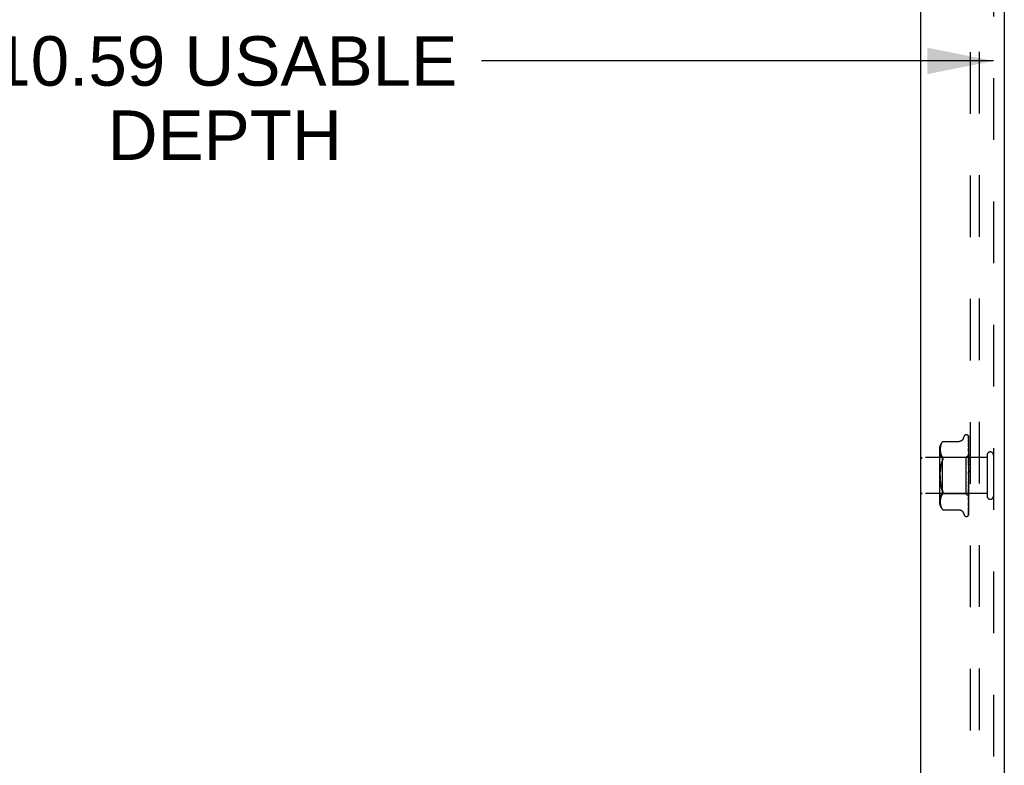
# Model space of a CAD drawing. Header units: inches. Extents: x 0 to 77.3, y 0 to 50.
# Tile 4 of 50: x 6.8 to 13.6, y 22.8 to 28. Entities that reach past the tile are written whole.
import ezdxf

# ---------------------------------------------------------------- set-up
doc = ezdxf.new("R2010")
doc.units = ezdxf.units.IN
doc.header["$LTSCALE"] = 4.25
doc.header["$MEASUREMENT"] = 0
doc.linetypes.add('HIDDEN', pattern=[0.2, 0.1, -0.1])
doc.layers.get('0').update_dxf_attribs({"linetype": 'CONTINUOUS'})
for name, color, linetype in [('DEFAULT_2', 8, 'HIDDEN'), ('DIMENSIONS', 7, 'CONTINUOUS'), ('FRONT_COVER', 7, 'CONTINUOUS')]:
    doc.layers.add(name, color=color, linetype=linetype)
doc.styles.get("Standard").update_dxf_attribs({"font": 'arial.ttf'})
doc.dimstyles.new('DIMSTYLE_3', dxfattribs={"dimtxt": 0.340909, "dimasz": 0.454545, "dimexe": 0.09, "dimexo": 0.07, "dimgap": 0.0375, "dimtad": 0, "dimtih": 1, "dimtoh": 1, "dimzin": 4, "dimdsep": 46, "dimtxsty": 'Standard', "dimblk": '_FILLED', "dimblk1": '_FILLED', "dimblk2": '_FILLED', "dimcen": 0.09, "dimadec": 3, "dimazin": 1, "dimtfac": 1, "dimtdec": 3, "dimtofl": 0, "dimtmove": 0, "dimatfit": 3, "dimldrblk": '_FILLED', "dimfxl": 0, "dimtolj": 1, "dimtzin": 4, "dimarcsym": 0})

# ---------------------------------------------------------------- blocks, each defined once
blk = doc.blocks.new('_FILLED')
at = {"color": 0, "linetype": 'ByBlock'}
blk.add_solid([(0, 0), (-1, 0.2), (-1, -0.2)], dxfattribs=at)
blk = doc.blocks.new('*D19')
at = {"layer": 'DIMENSIONS', "color": 2, "linetype": 'Continuous'}
for p, q in [((2.9009, 27.6772), (6.427, 27.6772)), ((13.4928, 27.6772), (9.9666, 27.6772))]:
    blk.add_line(p, q, dxfattribs=at)
at = {"layer": 'DIMENSIONS', "color": 2, "linetype": 'Continuous', "xscale": 0.4545454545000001, "yscale": 0.4545454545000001, "zscale": 0.4545454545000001, "rotation": 180}
blk.add_blockref('_FILLED', (2.9009, 27.6772), dxfattribs=at)
at = {"layer": 'DIMENSIONS', "color": 2, "linetype": 'Continuous', "xscale": 0.4545454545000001, "yscale": 0.4545454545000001, "zscale": 0.4545454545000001}
blk.add_blockref('_FILLED', (13.4928, 27.6772), dxfattribs=at)
at = {"layer": 'DIMENSIONS', "color": 2, "linetype": 'Continuous', "insert": (8.1968, 27.8476), "char_height": 0.340909, "width": 3.198716, "attachment_point": 2, "line_spacing_factor": 0.9}
blk.add_mtext('10.59 USABLE\\PDEPTH', dxfattribs=at)

msp = doc.modelspace()

# ---------------------------------------------------------------- linework, layer by layer
at = {"layer": 'DEFAULT_2', "color": 8, "linetype": 'HIDDEN'}
for p, q in [((13.334787, 17.96236), (13.334787, 31.67636)), ((13.397787, 17.96436), (13.397787, 31.67436))]:
    msp.add_line(p, q, dxfattribs=at)
at = {"layer": 'FRONT_COVER', "color": 3, "linetype": 'Continuous'}
for p, q in [((12.992787, 17.77436), (12.992787, 31.86436)), ((13.567787, 31.80936), (13.567787, 17.82936))]:
    msp.add_line(p, q, dxfattribs=at)
at = {"layer": 'FRONT_COVER', "color": 8, "linetype": 'HIDDEN'}
for p, q in [((13.492787, 31.80936), (13.492787, 17.82936)), ((13.30629, 25.10061), (13.30712, 25.10061)), ((13.132512, 25.036103), (13.130527, 25.030618)), ((13.134988, 25.041428), (13.132493, 25.036055)), ((13.138059, 25.046549), (13.134974, 25.041401)), ((13.138051, 25.046537), (13.141698, 25.051503)), ((13.144194, 25.054382), (13.144801, 25.055051)), ((13.145136, 25.055411), (13.144603, 25.054835)), ((13.145136, 25.055411), (13.257655, 25.055411)), ((13.285154, 25.074602), (13.290629, 25.089644)), ((13.317959, 25.096416), (13.318034, 25.096318)), ((13.320133, 25.043342), (13.320145, 25.043171)), ((13.320144, 25.091768), (13.321144, 25.022932)), ((13.320144, 25.088702), (13.322001, 24.961324)), ((13.320144, 25.084981), (13.321144, 25.017698)), ((13.320144, 25.068587), (13.322001, 24.949956)), ((13.320144, 25.053807), (13.321145, 24.995021)), ((13.320144, 25.043176), (13.322001, 24.936345)), ((13.322787, 24.814785), (13.322787, 25.089625)), ((13.120763, 24.998953), (13.120763, 24.639768)), ((13.126364, 25.004547), (13.126284, 24.999584)), ((13.126284, 24.999682), (13.12637, 24.994801)), ((13.126651, 25.009505), (13.12636, 25.004438)), ((13.126367, 24.994884), (13.126658, 24.989979)), ((13.127155, 25.014636), (13.126643, 25.00939)), ((13.126652, 24.990045), (13.127142, 24.985003)), ((13.127136, 24.985051), (13.127906, 24.979865)), ((13.127939, 25.019888), (13.127141, 25.014523)), ((13.127901, 24.979897), (13.129011, 24.974459)), ((13.129047, 25.025265), (13.127921, 25.019784)), ((13.129004, 24.974487), (13.130525, 24.968952)), ((13.130549, 25.030687), (13.129026, 25.025176)), ((13.130516, 24.968982), (13.132531, 24.963434)), ((13.320144, 25.023235), (13.320819, 24.989021)), ((13.320226, 25.02286), (13.320145, 25.023245)), ((13.320145, 25.009664), (13.322001, 24.918494)), ((13.320152, 25.009574), (13.320145, 25.009659)), ((13.320145, 24.985277), (13.32082, 24.957578)), ((13.320145, 24.969254), (13.321146, 24.930655)), ((13.320161, 24.96902), (13.320146, 24.969251)), ((13.320929, 24.961216), (13.320161, 24.969013)), ((13.320819, 24.989021), (13.321454, 24.956298)), ((13.321144, 25.022932), (13.322001, 24.962675)), ((13.321144, 25.017698), (13.322001, 24.95884)), ((13.321145, 24.995021), (13.322001, 24.943443)), ((13.322787, 24.984674), (13.322174, 24.990825)), ((13.449787, 24.94336), (13.002787, 24.94336)), ((13.140763, 24.94461), (13.120763, 24.96461)), ((13.132518, 24.963465), (13.135042, 24.958034)), ((13.135027, 24.958062), (13.138102, 24.95293)), ((13.138093, 24.952947), (13.141698, 24.948061)), ((13.303786, 24.94461), (13.140763, 24.94461)), ((13.140763, 24.94461), (13.140763, 24.69411)), ((13.141698, 24.922802), (13.14296, 24.926095)), ((13.322787, 24.963611), (13.303786, 24.94461)), ((13.303786, 24.94461), (13.303786, 24.69411)), ((13.320147, 24.941289), (13.320821, 24.921108)), ((13.320165, 24.923114), (13.320147, 24.923401)), ((13.320148, 24.923385), (13.322004, 24.87274)), ((13.321363, 24.909931), (13.320166, 24.92311)), ((13.32082, 24.957578), (13.321454, 24.931058)), ((13.320821, 24.921108), (13.321456, 24.901751)), ((13.321776, 24.952385), (13.320929, 24.961216)), ((13.321146, 24.930655), (13.322002, 24.897041)), ((13.322787, 24.893847), (13.321363, 24.909931)), ((13.321454, 24.956298), (13.322001, 24.927556)), ((13.321454, 24.931058), (13.322002, 24.907742)), ((13.321456, 24.901751), (13.322003, 24.884703)), ((13.322787, 24.941456), (13.321776, 24.952385)), ((13.322, 24.962674), (13.322024, 24.962672)), ((13.322, 24.961323), (13.322024, 24.961426)), ((13.322, 24.958839), (13.322024, 24.95874)), ((13.322, 24.954835), (13.322024, 24.955044)), ((13.322, 24.949956), (13.322024, 24.949769)), ((13.322, 24.943443), (13.322024, 24.943758)), ((13.322, 24.936344), (13.322024, 24.936086)), ((13.322001, 24.927556), (13.322024, 24.927977)), ((13.322001, 24.918493), (13.322024, 24.918183)), ((13.322001, 24.907742), (13.322024, 24.90827)), ((13.322002, 24.897041), (13.322024, 24.896709)), ((13.322404, 24.946237), (13.322024, 24.943758)), ((13.322404, 24.93376), (13.322024, 24.936086)), ((13.322787, 24.934151), (13.322024, 24.927977)), ((13.322787, 24.912082), (13.322024, 24.918183)), ((13.322787, 24.915544), (13.322024, 24.90827)), ((13.322787, 24.948609), (13.322404, 24.946237)), ((13.322787, 24.931319), (13.322404, 24.93376)), ((13.449787, 24.96136), (13.449787, 24.67736)), ((13.126279, 24.819355), (13.126451, 24.832531)), ((13.126451, 24.832521), (13.126955, 24.845513)), ((13.129077, 24.870537), (13.130739, 24.882357)), ((13.130737, 24.882344), (13.132854, 24.893606)), ((13.320154, 24.892796), (13.320828, 24.880867)), ((13.320158, 24.87362), (13.320168, 24.873494)), ((13.320158, 24.87362), (13.322014, 24.846374)), ((13.320168, 24.873498), (13.322787, 24.843566)), ((13.320828, 24.880867), (13.321462, 24.869376)), ((13.321462, 24.869376), (13.322008, 24.859217)), ((13.322002, 24.884703), (13.322024, 24.885349)), ((13.322004, 24.87274), (13.322024, 24.87244)), ((13.322014, 24.846374), (13.322024, 24.846251)), ((13.322787, 24.889493), (13.322024, 24.896709)), ((13.322787, 24.89346), (13.322024, 24.885349)), ((13.322787, 24.86437), (13.322024, 24.87244)), ((13.322787, 24.868699), (13.322024, 24.860043)), ((13.322787, 24.837619), (13.322024, 24.846251)), ((13.322787, 24.842154), (13.322024, 24.833267)), ((13.126279, 24.819365), (13.126451, 24.80619)), ((13.126451, 24.806199), (13.126955, 24.793207)), ((13.127824, 24.780491), (13.126955, 24.793202)), ((13.322007, 24.778948), (13.320151, 24.739826)), ((13.320842, 24.779028), (13.320169, 24.771415)), ((13.320775, 24.746896), (13.322787, 24.769797)), ((13.321475, 24.786407), (13.320842, 24.779028)), ((13.322005, 24.766502), (13.321458, 24.752836)), ((13.32202, 24.792962), (13.321475, 24.786407)), ((13.322004, 24.766502), (13.322024, 24.765782)), ((13.322006, 24.778948), (13.322024, 24.779193)), ((13.322787, 24.810209), (13.322024, 24.819091)), ((13.322787, 24.814785), (13.322024, 24.805988)), ((13.322787, 24.78313), (13.322024, 24.791941)), ((13.322787, 24.787582), (13.322024, 24.779193)), ((13.322787, 24.75736), (13.322024, 24.765782)), ((13.322787, 24.761527), (13.322024, 24.753849)), ((13.322787, 24.549696), (13.322787, 24.810209)), ((13.449787, 24.69536), (13.002787, 24.69536)), ((13.140763, 24.69411), (13.120763, 24.67411)), ((13.132854, 24.745114), (13.130737, 24.756376)), ((13.303786, 24.69411), (13.140763, 24.69411)), ((13.322589, 24.675307), (13.303786, 24.69411)), ((13.322001, 24.730548), (13.320145, 24.648484)), ((13.322003, 24.753524), (13.320146, 24.691815)), ((13.32082, 24.698826), (13.320146, 24.674776)), ((13.320823, 24.737341), (13.320149, 24.721212)), ((13.32015, 24.739816), (13.320167, 24.74006)), ((13.320164, 24.692089), (13.321361, 24.704863)), ((13.321454, 24.694474), (13.320819, 24.664718)), ((13.321455, 24.721869), (13.32082, 24.698826)), ((13.321458, 24.752836), (13.320823, 24.737341)), ((13.322001, 24.695005), (13.321144, 24.642199)), ((13.322001, 24.710808), (13.321145, 24.664457)), ((13.322001, 24.702691), (13.321145, 24.654313)), ((13.321361, 24.704863), (13.32218, 24.713818)), ((13.322001, 24.720622), (13.321454, 24.694474)), ((13.322002, 24.742142), (13.321455, 24.721869)), ((13.322, 24.702691), (13.322024, 24.702323)), ((13.322001, 24.730548), (13.322024, 24.730873)), ((13.322001, 24.720622), (13.322024, 24.720148)), ((13.322001, 24.710808), (13.322024, 24.711095)), ((13.322001, 24.695005), (13.322006, 24.695111)), ((13.322002, 24.753524), (13.322024, 24.753849)), ((13.322002, 24.742143), (13.322024, 24.741559)), ((13.322006, 24.695111), (13.322024, 24.695231)), ((13.322787, 24.733831), (13.322024, 24.741559)), ((13.322787, 24.737563), (13.322024, 24.730873)), ((13.322787, 24.713393), (13.322024, 24.720148)), ((13.322787, 24.716554), (13.322024, 24.711095)), ((13.322404, 24.699504), (13.322024, 24.702323)), ((13.322277, 24.696521), (13.322024, 24.695231)), ((13.32218, 24.713818), (13.322787, 24.720624)), ((13.322532, 24.697865), (13.322277, 24.696521)), ((13.322787, 24.696785), (13.322404, 24.699504)), ((13.322787, 24.699262), (13.322532, 24.697865)), ((13.12637, 24.64392), (13.126284, 24.639038)), ((13.126284, 24.639136), (13.126364, 24.634173)), ((13.12636, 24.634282), (13.126651, 24.629215)), ((13.126658, 24.648742), (13.126367, 24.643836)), ((13.126643, 24.62933), (13.127155, 24.624085)), ((13.127142, 24.653717), (13.126652, 24.648675)), ((13.127906, 24.658856), (13.127136, 24.65367)), ((13.129011, 24.664262), (13.127901, 24.658824)), ((13.130525, 24.669768), (13.129004, 24.664233)), ((13.132531, 24.675286), (13.130516, 24.669739)), ((13.135042, 24.680686), (13.132518, 24.675256)), ((13.138102, 24.685791), (13.135027, 24.680658)), ((13.138093, 24.685773), (13.141698, 24.690659)), ((13.321145, 24.664457), (13.320144, 24.611357)), ((13.321144, 24.642199), (13.320144, 24.581762)), ((13.321144, 24.634679), (13.320144, 24.572751)), ((13.321144, 24.626353), (13.320144, 24.560764)), ((13.320819, 24.664718), (13.320145, 24.63362)), ((13.320145, 24.648489), (13.320157, 24.648659)), ((13.320147, 24.691812), (13.320163, 24.692083)), ((13.320157, 24.648667), (13.320926, 24.656049)), ((13.322001, 24.68899), (13.321144, 24.634679)), ((13.322001, 24.683707), (13.321144, 24.626353)), ((13.322001, 24.680009), (13.321144, 24.62173)), ((13.322001, 24.677319), (13.321144, 24.61749)), ((13.322001, 24.676071), (13.321144, 24.615931)), ((13.322, 24.68899), (13.322024, 24.688728)), ((13.322, 24.683708), (13.322024, 24.683852)), ((13.322, 24.680009), (13.322024, 24.679854)), ((13.322, 24.67732), (13.322024, 24.677371)), ((13.322, 24.676072), (13.322024, 24.676022)), ((13.322176, 24.668584), (13.322787, 24.675005)), ((13.322787, 24.675127), (13.322589, 24.675307)), ((13.127141, 24.624197), (13.127939, 24.618832)), ((13.127921, 24.618936), (13.129047, 24.613455)), ((13.129026, 24.613544), (13.130549, 24.608033)), ((13.130527, 24.608103), (13.132512, 24.602617)), ((13.132493, 24.602665), (13.134988, 24.597292)), ((13.134974, 24.59732), (13.138059, 24.592171)), ((13.138051, 24.592183), (13.141698, 24.587217)), ((13.141698, 24.587217), (13.138059, 24.592171)), ((13.142744, 24.585989), (13.141698, 24.587217)), ((13.14428, 24.584238), (13.143604, 24.584997)), ((13.145136, 24.58331), (13.145049, 24.583407)), ((13.145136, 24.58331), (13.25766, 24.58331)), ((13.285154, 24.564118), (13.290629, 24.549076)), ((13.320145, 24.581767), (13.320117, 24.581414)), ((13.320145, 24.599199), (13.320142, 24.599126)), ((13.321144, 24.62173), (13.320144, 24.555225)), ((13.321144, 24.61749), (13.320144, 24.549121)), ((13.321144, 24.615931), (13.320144, 24.547252)), ((13.320145, 24.611356), (13.320144, 24.611334)), ((13.320145, 24.611343), (13.320915, 24.617706)), ((13.30629, 24.53811), (13.30712, 24.53811)), ((13.319711, 24.546988), (13.319666, 24.546882))]:
    msp.add_line(p, q, dxfattribs=at)
for points in [[(13.144198, 25.054388), (13.143679, 25.053809), (13.143081, 25.053127), (13.141698, 25.051503)], [(13.14282, 25.052827), (13.143331, 25.053414), (13.143795, 25.053937)], [(13.144991, 25.055254), (13.145102, 25.055372), (13.145136, 25.055411)], [(13.285154, 25.074602), (13.284433, 25.07281), (13.28364, 25.071155), (13.282718, 25.069509), (13.281668, 25.067891), (13.280487, 25.066314), (13.279177, 25.064796), (13.277736, 25.063342), (13.276162, 25.061961), (13.274453, 25.060669), (13.272607, 25.059482), (13.270629, 25.058413), (13.268523, 25.057477), (13.266293, 25.056691), (13.263951, 25.056079), (13.261499, 25.055654), (13.258942, 25.055436), (13.257745, 25.055411)], [(13.322787, 25.089625), (13.322256, 25.090914), (13.321666, 25.092067), (13.32104, 25.093091), (13.320408, 25.093976), (13.319798, 25.094723), (13.31924, 25.095329), (13.318763, 25.095794), (13.318386, 25.096127), (13.318132, 25.096327), (13.317993, 25.096418), (13.317959, 25.096416)], [(13.318927, 25.095368), (13.319001, 25.095267), (13.319204, 25.094966), (13.319417, 25.0946), (13.319625, 25.094171), (13.319812, 25.093688), (13.319966, 25.093162), (13.320077, 25.0926), (13.320136, 25.092014), (13.320145, 25.091764)], [(13.322787, 25.0862), (13.32235, 25.087851), (13.321887, 25.089342), (13.321386, 25.090739), (13.320837, 25.092061), (13.32022, 25.093323), (13.319507, 25.094536), (13.318929, 25.095361)], [(13.320031, 25.090427), (13.319652, 25.090992), (13.319552, 25.091144), (13.319531, 25.091178), (13.319575, 25.091099), (13.319671, 25.090904), (13.319799, 25.090594), (13.319937, 25.090168), (13.320054, 25.089655), (13.320127, 25.089088), (13.320145, 25.0887)], [(13.322787, 25.073587), (13.322492, 25.075271), (13.322088, 25.07739), (13.321665, 25.079434), (13.321226, 25.081404), (13.320768, 25.083301), (13.320291, 25.085118), (13.319942, 25.08636)], [(13.319944, 25.086358), (13.320006, 25.08612), (13.320103, 25.085577), (13.320145, 25.084976)], [(13.319986, 25.076998), (13.31997, 25.077034), (13.319972, 25.077029), (13.320015, 25.076888), (13.320078, 25.076607), (13.320131, 25.076194), (13.320145, 25.075895)], [(13.320794, 25.075446), (13.320311, 25.076351), (13.320139, 25.076683), (13.320024, 25.076917), (13.319986, 25.076998)], [(13.322787, 25.085095), (13.322647, 25.085484), (13.322373, 25.086176), (13.322082, 25.086837), (13.32178, 25.087464), (13.321471, 25.088057), (13.321162, 25.088614), (13.320857, 25.089133), (13.320561, 25.089612), (13.320284, 25.090043), (13.320031, 25.090427)], [(13.322787, 25.051934), (13.322535, 25.05382), (13.322143, 25.056598), (13.321734, 25.059344), (13.32131, 25.062049), (13.320872, 25.064716), (13.320419, 25.067336), (13.320089, 25.069166)], [(13.32009, 25.06917), (13.320124, 25.068931), (13.320145, 25.068581)], [(13.320211, 25.053867), (13.320169, 25.053983), (13.320119, 25.054137), (13.320115, 25.054151), (13.320134, 25.054016), (13.320145, 25.053809)], [(13.322787, 25.021945), (13.322552, 25.024054), (13.322164, 25.027421), (13.321759, 25.030801), (13.32134, 25.034182), (13.320906, 25.037564), (13.320459, 25.040943), (13.320134, 25.043332)], [(13.320144, 25.075895), (13.321453, 24.991152), (13.322001, 24.954836)], [(13.321298, 25.051488), (13.320696, 25.052755), (13.320458, 25.053276), (13.32028, 25.053693), (13.320211, 25.053867)], [(13.322787, 25.071039), (13.322567, 25.071653), (13.322282, 25.072368), (13.321985, 25.073056), (13.32168, 25.073709), (13.321375, 25.074329), (13.321077, 25.074911), (13.320794, 25.075446)], [(13.322787, 25.047961), (13.322712, 25.048176), (13.322369, 25.049081), (13.322008, 25.049942), (13.321647, 25.050746), (13.321298, 25.051488)], [(13.321956, 24.980336), (13.3213, 24.981767), (13.320997, 24.982451), (13.320727, 24.983101), (13.320501, 24.983709), (13.32033, 24.98425), (13.320218, 24.984706), (13.320162, 24.985057), (13.320146, 24.985281)], [(13.322174, 24.990825), (13.32177, 24.994727), (13.321353, 24.998674), (13.320922, 25.002663), (13.320152, 25.009566)], [(13.321198, 25.020431), (13.320897, 25.021105), (13.320634, 25.02172), (13.320419, 25.02227), (13.320268, 25.022717), (13.320226, 25.02286)], [(13.322787, 25.016694), (13.322568, 25.017284), (13.322222, 25.018138), (13.32187, 25.01895), (13.321198, 25.020431)], [(13.322787, 24.978379), (13.322613, 24.978822), (13.32229, 24.979589), (13.321956, 24.980336)], [(13.13285, 24.893588), (13.135393, 24.904168), (13.138339, 24.913882)], [(13.141698, 24.922802), (13.138335, 24.913869), (13.135387, 24.904148)], [(13.141698, 24.948061), (13.14296, 24.946253), (13.143933, 24.944236), (13.144608, 24.942081), (13.145005, 24.939795), (13.145139, 24.937385)], [(13.144608, 24.932117), (13.143933, 24.929216), (13.14296, 24.926095)], [(13.144608, 24.932117), (13.145005, 24.934835), (13.145139, 24.937385)], [(13.322787, 24.934418), (13.322427, 24.935225), (13.32208, 24.935947), (13.321727, 24.936665), (13.321378, 24.937384), (13.321048, 24.938102), (13.320751, 24.938815), (13.320504, 24.939499), (13.320319, 24.94014), (13.320204, 24.940712), (13.320152, 24.941191), (13.320147, 24.941299)], [(13.322787, 24.963568), (13.322514, 24.96328), (13.322298, 24.963047), (13.322138, 24.962867), (13.322038, 24.962743), (13.322, 24.962678), (13.322, 24.962674)], [(13.322787, 24.96163), (13.322514, 24.961451), (13.322298, 24.96133), (13.322138, 24.961267), (13.322038, 24.961262), (13.322, 24.961315), (13.322, 24.961323)], [(13.322787, 24.960294), (13.322514, 24.959907), (13.322298, 24.95957), (13.322138, 24.959279), (13.322038, 24.959041), (13.322, 24.958862), (13.322, 24.958839)], [(13.322787, 24.95455), (13.322514, 24.954487), (13.322298, 24.954483), (13.322138, 24.954539), (13.322038, 24.954652), (13.322, 24.954835)], [(13.322787, 24.951927), (13.322514, 24.951455), (13.322298, 24.951025), (13.322138, 24.950635), (13.322038, 24.950291), (13.322, 24.950004), (13.322, 24.949956)], [(13.322787, 24.942583), (13.322514, 24.942638), (13.322298, 24.942752), (13.322138, 24.942925), (13.322038, 24.943153), (13.322, 24.943443)], [(13.322787, 24.938768), (13.322514, 24.938228), (13.322298, 24.937722), (13.322138, 24.937246), (13.322038, 24.936809), (13.322, 24.936424), (13.322, 24.936344)], [(13.322787, 24.921294), (13.322514, 24.920705), (13.322298, 24.920141), (13.322138, 24.919596), (13.322038, 24.919082), (13.322, 24.918613), (13.322001, 24.918493)], [(13.322787, 24.900135), (13.322514, 24.899519), (13.322298, 24.898917), (13.322138, 24.898323), (13.322038, 24.897751), (13.322, 24.897215), (13.322002, 24.897041)], [(13.322787, 24.926163), (13.322512, 24.926337), (13.322296, 24.926563), (13.322138, 24.926843), (13.32204, 24.927173), (13.322001, 24.927556)], [(13.322787, 24.905883), (13.322514, 24.906164), (13.322298, 24.906496), (13.322138, 24.906881), (13.322038, 24.907309), (13.322001, 24.907742)], [(13.322787, 24.963158), (13.322595, 24.962774), (13.322404, 24.962357), (13.322213, 24.961907), (13.322024, 24.961426)], [(13.322787, 24.962722), (13.322595, 24.96276), (13.322404, 24.962765), (13.322213, 24.962735), (13.322024, 24.962672)], [(13.322787, 24.957105), (13.322595, 24.957564), (13.322404, 24.95799), (13.322213, 24.958381), (13.322024, 24.95874)], [(13.322787, 24.958396), (13.322595, 24.957603), (13.322404, 24.95678), (13.322213, 24.955927), (13.322024, 24.955044)], [(13.322787, 24.94651), (13.322595, 24.947373), (13.322404, 24.948204), (13.322213, 24.949003), (13.322024, 24.949769)], [(13.130737, 24.882344), (13.129076, 24.87053), (13.127824, 24.858229), (13.126955, 24.845519)], [(13.322025, 24.876579), (13.321995, 24.876787), (13.321922, 24.876936), (13.321805, 24.877025), (13.32165, 24.87705), (13.321462, 24.877007), (13.321252, 24.876893), (13.32103, 24.87671), (13.320809, 24.87645), (13.320598, 24.876108), (13.320414, 24.875688), (13.320269, 24.875193), (13.320177, 24.874647), (13.320144, 24.87408), (13.320158, 24.87362)], [(13.321711, 24.888404), (13.321395, 24.888985), (13.321085, 24.889597), (13.320793, 24.890248), (13.320538, 24.890925), (13.320333, 24.891626), (13.320202, 24.892308), (13.320153, 24.89282)], [(13.322015, 24.83739), (13.321847, 24.837613), (13.321664, 24.837863), (13.321465, 24.838148), (13.32125, 24.838479), (13.321023, 24.838868), (13.320791, 24.839326), (13.32057, 24.839854), (13.320373, 24.84046), (13.320255, 24.840966)], [(13.320282, 24.840831), (13.320597, 24.839328), (13.320932, 24.837697), (13.321251, 24.836101), (13.321555, 24.834536), (13.321847, 24.832999), (13.322099, 24.83163)], [(13.322787, 24.886442), (13.322643, 24.886725), (13.322338, 24.88729), (13.321711, 24.888404)], [(13.322787, 24.876057), (13.322514, 24.875437), (13.322298, 24.874818), (13.322138, 24.874197), (13.322038, 24.873587), (13.322, 24.873003), (13.322004, 24.87274)], [(13.322008, 24.859217), (13.322, 24.859445), (13.322024, 24.860043)], [(13.322787, 24.84993), (13.322514, 24.849327), (13.322298, 24.848715), (13.322138, 24.848088), (13.322038, 24.847462), (13.322, 24.846852), (13.322014, 24.846374)], [(13.322099, 24.83163), (13.322038, 24.832043), (13.322, 24.832651), (13.322024, 24.833267)], [(13.322787, 24.882476), (13.322514, 24.882857), (13.322298, 24.883281), (13.322138, 24.883753), (13.322038, 24.88426), (13.322002, 24.884703)], [(13.322787, 24.856787), (13.322514, 24.857254), (13.322298, 24.857756), (13.322138, 24.858298), (13.322038, 24.858865), (13.322008, 24.859217)], [(13.322787, 24.836314), (13.32265, 24.836525), (13.322475, 24.836776), (13.32232, 24.836987), (13.322015, 24.83739)], [(13.322787, 24.829746), (13.322514, 24.830282), (13.322298, 24.830843), (13.322138, 24.831435), (13.322099, 24.83163)], [(13.127824, 24.780491), (13.129077, 24.768184), (13.130739, 24.756364)], [(13.320165, 24.771361), (13.320258, 24.772052), (13.320425, 24.772738), (13.320656, 24.77341), (13.320923, 24.774028), (13.32121, 24.774594), (13.321502, 24.775106), (13.32179, 24.775579), (13.322353, 24.77647)], [(13.322787, 24.822698), (13.322514, 24.822134), (13.322298, 24.821551), (13.322138, 24.820942), (13.322038, 24.820322), (13.322, 24.819708), (13.322024, 24.819091)], [(13.322787, 24.802329), (13.322514, 24.802915), (13.322298, 24.803516), (13.322138, 24.804136), (13.322038, 24.804762), (13.322, 24.805377), (13.322024, 24.805988)], [(13.32202, 24.792962), (13.322, 24.792551), (13.322024, 24.791941)], [(13.322787, 24.775528), (13.322514, 24.776143), (13.322298, 24.776761), (13.322138, 24.777388), (13.322038, 24.778008), (13.322, 24.778608), (13.322006, 24.778948)], [(13.322787, 24.76886), (13.322514, 24.768434), (13.322298, 24.767969), (13.322138, 24.76746), (13.322038, 24.76692), (13.322004, 24.766502)], [(13.322787, 24.795345), (13.322514, 24.794841), (13.322298, 24.794307), (13.322138, 24.793738), (13.322038, 24.793148), (13.32202, 24.792962)], [(13.322353, 24.77647), (13.322629, 24.776926), (13.322787, 24.777202)], [(13.141698, 24.715918), (13.138335, 24.724851), (13.135387, 24.734572), (13.13285, 24.745133)], [(13.132854, 24.745114), (13.135393, 24.734552), (13.138339, 24.724838), (13.141698, 24.715918)], [(13.141698, 24.715918), (13.14296, 24.712625), (13.143933, 24.709504), (13.144608, 24.706604), (13.145005, 24.703886), (13.145139, 24.701335), (13.145005, 24.698925), (13.144608, 24.696639)], [(13.141698, 24.690659), (13.14296, 24.692467), (13.143933, 24.694485), (13.144608, 24.696639)], [(13.320149, 24.721198), (13.320152, 24.721268), (13.320215, 24.72185), (13.320353, 24.722512), (13.320566, 24.723217), (13.320832, 24.723916), (13.321136, 24.724606), (13.321459, 24.72527), (13.32179, 24.725914), (13.322119, 24.726546), (13.322442, 24.727177), (13.322751, 24.72782), (13.322787, 24.727899)], [(13.320168, 24.740077), (13.320329, 24.741886), (13.320775, 24.746896)], [(13.322787, 24.750312), (13.322514, 24.750932), (13.322298, 24.751545), (13.322138, 24.752156), (13.322038, 24.75275), (13.322, 24.753312), (13.322002, 24.753524)], [(13.322787, 24.72759), (13.322514, 24.728195), (13.322298, 24.728781), (13.322138, 24.729353), (13.322038, 24.729898), (13.322, 24.730403), (13.322001, 24.730548)], [(13.322787, 24.708186), (13.322514, 24.708753), (13.322298, 24.70929), (13.322138, 24.709803), (13.322038, 24.71028), (13.322, 24.71071), (13.322001, 24.710808)], [(13.322787, 24.703824), (13.322514, 24.70371), (13.322298, 24.70354), (13.322138, 24.703309), (13.322038, 24.703027), (13.322, 24.702691)], [(13.322787, 24.722258), (13.322514, 24.72203), (13.322298, 24.72175), (13.322138, 24.721414), (13.322038, 24.721031), (13.322001, 24.720622)], [(13.322787, 24.6928), (13.322533, 24.69327), (13.322327, 24.693709), (13.322169, 24.694118), (13.322062, 24.694491), (13.322008, 24.694821), (13.322001, 24.695005)], [(13.322787, 24.744201), (13.322514, 24.743868), (13.322298, 24.743489), (13.322138, 24.743058), (13.322038, 24.742588), (13.322002, 24.742143)], [(13.321145, 24.654313), (13.320475, 24.617289), (13.320144, 24.5992)], [(13.320145, 24.633618), (13.320158, 24.633764), (13.320205, 24.634038), (13.320308, 24.634434), (13.320472, 24.634936), (13.320695, 24.635521), (13.320962, 24.636158), (13.321265, 24.636842), (13.321929, 24.638306)], [(13.320146, 24.674774), (13.320172, 24.675106), (13.320256, 24.675602), (13.320414, 24.676203), (13.320644, 24.676879), (13.320935, 24.677609), (13.321268, 24.678366), (13.321629, 24.679141), (13.322, 24.679928), (13.322368, 24.680727), (13.32272, 24.681546), (13.322787, 24.681713)], [(13.320915, 24.617706), (13.321348, 24.621408), (13.321766, 24.625087), (13.32217, 24.628743), (13.322787, 24.634578)], [(13.320926, 24.656049), (13.321357, 24.660291), (13.322176, 24.668584)], [(13.321929, 24.638306), (13.32227, 24.639087), (13.322602, 24.639897), (13.322787, 24.640384)], [(13.322787, 24.689566), (13.322514, 24.68957), (13.322298, 24.689515), (13.322138, 24.6894), (13.322038, 24.689228), (13.322, 24.68899)], [(13.322787, 24.681988), (13.322514, 24.682419), (13.322298, 24.682804), (13.322138, 24.683147), (13.322038, 24.683438), (13.322, 24.683673), (13.322, 24.683708)], [(13.322787, 24.68), (13.322514, 24.680121), (13.322298, 24.680183), (13.322138, 24.680187), (13.322038, 24.680133), (13.322, 24.680009)], [(13.322787, 24.67614), (13.322514, 24.67648), (13.322298, 24.676766), (13.322138, 24.677003), (13.322038, 24.677184), (13.322, 24.677307), (13.322, 24.67732)], [(13.322787, 24.67547), (13.322514, 24.675704), (13.322298, 24.675882), (13.322138, 24.676004), (13.322038, 24.676069), (13.322, 24.676075), (13.322, 24.676072)], [(13.322787, 24.684608), (13.322595, 24.685595), (13.322404, 24.68661), (13.322213, 24.687655), (13.322024, 24.688728)], [(13.322787, 24.68631), (13.322595, 24.685646), (13.322404, 24.685015), (13.322213, 24.684417), (13.322024, 24.683852)], [(13.322787, 24.6773), (13.322595, 24.677891), (13.322404, 24.678514), (13.322213, 24.679168), (13.322024, 24.679854)], [(13.322787, 24.678167), (13.322595, 24.677917), (13.322404, 24.677702), (13.322213, 24.67752), (13.322024, 24.677371)], [(13.322589, 24.675307), (13.322404, 24.675508), (13.322213, 24.675749), (13.322024, 24.676022)], [(13.141698, 24.587217), (13.142745, 24.585987), (13.143606, 24.584996), (13.144281, 24.584237), (13.144765, 24.583711), (13.145049, 24.583407)], [(13.257746, 24.58331), (13.258943, 24.583285), (13.2615, 24.583066), (13.263952, 24.582641), (13.266294, 24.582029), (13.268523, 24.581243), (13.270629, 24.580307), (13.272608, 24.579238), (13.274453, 24.578051), (13.276162, 24.576759), (13.277736, 24.575378), (13.279177, 24.573924), (13.280487, 24.572406), (13.281668, 24.570829), (13.282718, 24.569211), (13.28364, 24.567565), (13.284433, 24.56591), (13.285154, 24.564118)], [(13.32004, 24.55986), (13.320376, 24.561394), (13.320835, 24.563611), (13.32128, 24.565894), (13.321709, 24.568235), (13.322122, 24.570634), (13.322518, 24.573088), (13.322787, 24.574864)], [(13.320145, 24.560769), (13.320099, 24.560172), (13.320043, 24.559864)], [(13.320068, 24.572083), (13.320062, 24.572063), (13.320074, 24.572097), (13.320146, 24.572275), (13.32029, 24.572598), (13.320499, 24.573034)], [(13.320145, 24.57275), (13.320125, 24.572415), (13.320087, 24.572166), (13.320068, 24.572083)], [(13.320117, 24.581422), (13.320444, 24.583539), (13.320893, 24.586549), (13.321328, 24.589585), (13.321749, 24.59264), (13.322155, 24.595714), (13.322545, 24.598799), (13.322787, 24.600798)], [(13.320142, 24.599126), (13.320141, 24.599104), (13.320137, 24.599072), (13.320159, 24.59917), (13.320224, 24.599394), (13.320347, 24.599741), (13.320532, 24.6002), (13.32077, 24.600747), (13.321041, 24.601342), (13.321668, 24.602702)], [(13.320499, 24.573034), (13.321048, 24.574137), (13.321363, 24.574774), (13.321689, 24.575456), (13.322018, 24.57618), (13.322338, 24.576938), (13.322643, 24.577731), (13.322787, 24.578137)], [(13.320512, 24.554714), (13.320757, 24.555138), (13.321015, 24.555596), (13.321282, 24.556088), (13.321553, 24.556608), (13.321823, 24.557155), (13.32209, 24.557729), (13.322348, 24.558328), (13.322594, 24.55895), (13.322787, 24.559485)], [(13.321668, 24.602702), (13.32201, 24.60347), (13.322362, 24.604308), (13.322703, 24.605198), (13.322787, 24.605434)], [(13.319103, 24.54392), (13.319048, 24.543844), (13.319018, 24.543805), (13.319059, 24.543856), (13.319342, 24.544199)], [(13.320145, 24.547255), (13.320136, 24.546999), (13.320088, 24.546497), (13.320007, 24.546037), (13.3199, 24.545613), (13.319769, 24.545216), (13.319621, 24.544847), (13.319453, 24.544499), (13.319285, 24.544201), (13.319144, 24.543981), (13.319103, 24.54392)], [(13.319342, 24.544199), (13.319555, 24.544461), (13.319802, 24.544774), (13.320073, 24.545131), (13.320363, 24.545531), (13.320666, 24.545971), (13.320976, 24.546449), (13.32129, 24.546964), (13.321602, 24.547514), (13.321909, 24.548099), (13.322206, 24.548717), (13.322488, 24.549368), (13.32275, 24.550047), (13.322787, 24.550151)], [(13.319708, 24.546981), (13.32008, 24.54791), (13.320585, 24.549304), (13.321063, 24.550773), (13.321514, 24.552315), (13.321943, 24.553928), (13.322349, 24.555618), (13.322735, 24.557411), (13.322787, 24.55767)], [(13.320145, 24.549126), (13.320104, 24.548503), (13.319997, 24.547885), (13.319843, 24.547339), (13.319711, 24.546988)], [(13.320145, 24.555226), (13.320119, 24.554774), (13.320047, 24.554283), (13.319953, 24.553898), (13.319866, 24.553636), (13.319813, 24.553506), (13.319804, 24.553486)], [(13.319804, 24.553486), (13.319806, 24.553491), (13.319851, 24.553576), (13.319948, 24.553749), (13.320097, 24.554007), (13.320512, 24.554714)], [(13.320184, 24.544421), (13.32103, 24.545653), (13.321671, 24.546827), (13.322215, 24.548061), (13.322692, 24.549394), (13.322787, 24.549696)]]:
    msp.add_lwpolyline(points, dxfattribs=at)
for centre, radius, start, end in [((13.30629, 25.083944), 0.016667, 90, 160), ((13.30712, 25.083944), 0.016667, 19.9484407, 90), ((13.198341, 24.998953), 0.077578, 133.3007559, 180), ((13.471287, 24.96136), 0.0215, 0, 180), ((13.002787, 24.93336), 0.01, 90, 180), ((13.002787, 24.70536), 0.01, 180, 270), ((13.198341, 24.639768), 0.077578, 180, 226.6992432), ((13.471287, 24.67736), 0.0215, 180, 360), ((13.30629, 24.554777), 0.016667, 200, 270), ((13.30712, 24.554777), 0.016667, 270, 321.3781548)]:
    msp.add_arc(centre, radius, start, end, dxfattribs=at)

# ---------------------------------------------------------------- dimensions: what is measured, and where the dimension line sits
at = {"layer": 'DIMENSIONS', "color": 2, "linetype": 'Continuous'}
dim = msp.add_linear_dim(base=(13.492787, 27.677163), p1=(2.900866, 20.477145), p2=(13.492787, 18.44436), text='<> USABLE\\PDEPTH', dimstyle='DIMSTYLE_3', dxfattribs=at)
dim.commit()
dim.dimension.update_dxf_attribs({"geometry": '*D19', "text_midpoint": (8.196826, 27.421481), "dimtype": 160})

doc.saveas('drawing.dxf')
